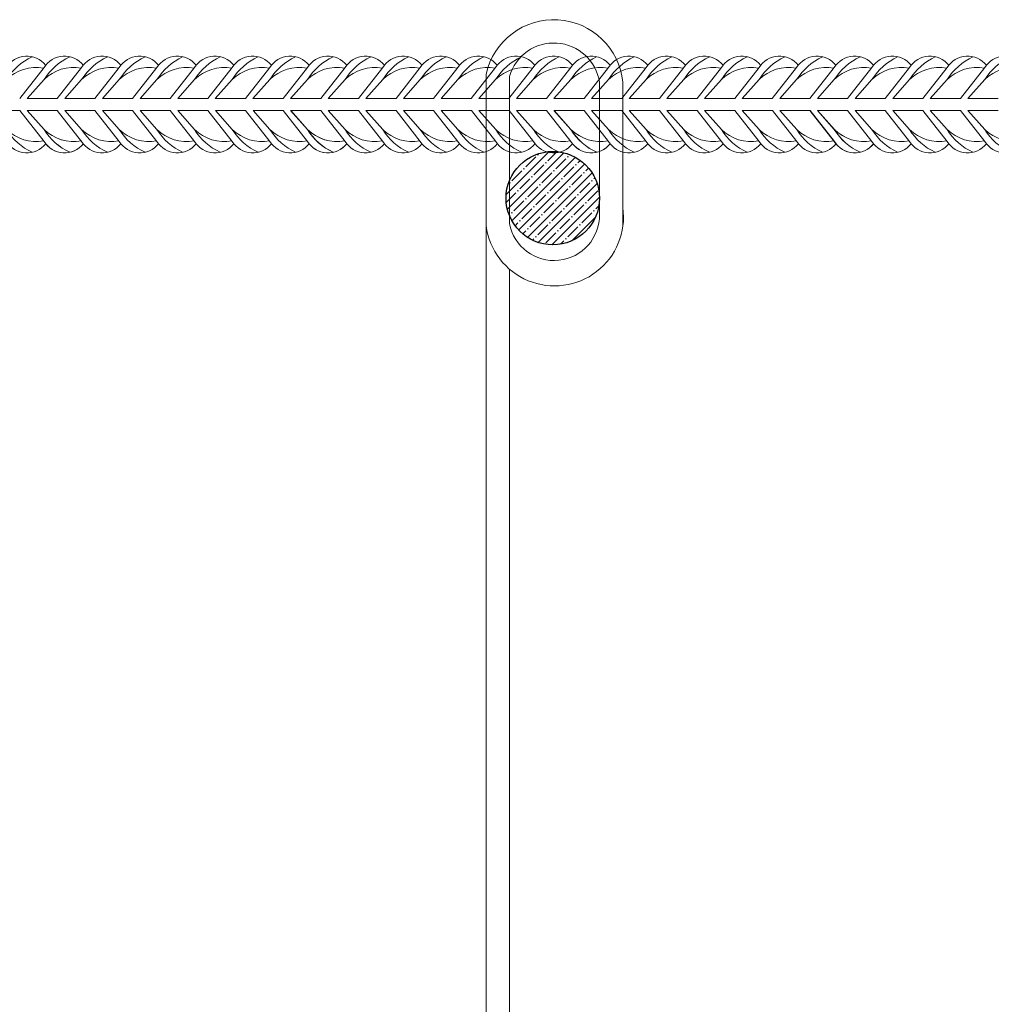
# Model space of a CAD drawing. Extents: x -764262 to 2885205, y 359641 to 616597.
# Tile 45 of 97: x 664698 to 665237, y 430396 to 430941. Entities that reach past the tile are written whole.
import ezdxf

# ---------------------------------------------------------------- set-up
doc = ezdxf.new("R2010")
doc.units = 0
doc.header["$LTSCALE"] = 50
doc.header["$MEASUREMENT"] = 0
doc.linetypes.add('JIS_02_2.0', pattern=[3, 2, -1])
doc.layers.get('0').update_dxf_attribs({"linetype": 'CONTINUOUS', "lineweight": 15})
doc.layers.add('.', color=7, linetype='CONTINUOUS', lineweight=15)
doc.layers.add('INS_BETON_CONCRETE_50', color=5, linetype='CONTINUOUS')

# ---------------------------------------------------------------- blocks, each defined once
blk = doc.blocks.new('8нн')
for points in [[(840697.42, -188517.77), (840714.05, -188496.64, -0.519259), (840740.91, -188495.04, -0.519259)], [(840702.52, -188517.77), (840714.05, -188504.9, -0.146099), (840731.65, -188489.24, 4.502796)], [(840723.15, -188517.77), (840739.78, -188496.64, -0.519259), (840766.65, -188495.04, -0.519259)], [(840723.15, -188517.77), (840739.78, -188496.64, -0.519259), (840766.65, -188495.04, -0.519259)], [(840728.26, -188517.77), (840739.78, -188504.9, -0.146099), (840757.39, -188489.24, 4.502796)], [(840728.26, -188517.77), (840739.78, -188504.9, -0.146099), (840757.39, -188489.24, 4.502796)], [(840748.89, -188517.77), (840765.52, -188496.64, -0.519259), (840792.38, -188495.04, -0.519259)], [(840754, -188517.77), (840765.52, -188504.9, -0.146099), (840783.12, -188489.24, 4.502796)], [(840774.63, -188517.77), (840791.26, -188496.64, -0.519259), (840818.12, -188495.04, -0.519259)], [(840779.74, -188517.77), (840791.26, -188504.9, -0.146099), (840808.86, -188489.24, 4.502796)], [(840800.37, -188517.77), (840817, -188496.64, -0.519259), (840843.86, -188495.04, -0.519259)], [(840805.47, -188517.77), (840817, -188504.9, -0.146099), (840834.6, -188489.24, 4.502796)], [(840826.11, -188517.77), (840842.74, -188496.64, -0.519259), (840869.6, -188495.04, -0.519259)], [(840831.21, -188517.77), (840842.74, -188504.9, -0.146099), (840860.34, -188489.24, 4.502796)], [(840851.84, -188517.77), (840868.47, -188496.64, -0.519259), (840895.34, -188495.04, -0.519259)], [(840856.95, -188517.77), (840868.47, -188504.9, -0.146099), (840886.08, -188489.24, 4.502796)], [(840877.58, -188517.77), (840894.21, -188496.64, -0.519259), (840921.07, -188495.04, -0.519259)], [(840882.69, -188517.77), (840894.21, -188504.9, -0.146099), (840911.81, -188489.24, 4.502796)], [(840903.32, -188517.77), (840919.95, -188496.64, -0.519259), (840946.81, -188495.04, -0.519259)], [(840903.32, -188517.77), (840919.95, -188496.64, -0.519259), (840946.81, -188495.04, -0.519259)], [(840908.43, -188517.77), (840919.95, -188504.9, -0.146099), (840937.55, -188489.24, 4.502796)], [(840908.43, -188517.77), (840919.95, -188504.9, -0.146099), (840937.55, -188489.24, 4.502796)], [(840929.06, -188517.77), (840945.69, -188496.64, -0.519259), (840972.55, -188495.04, -0.519259)], [(840934.16, -188517.77), (840945.69, -188504.9, -0.146099), (840963.29, -188489.24, 4.502796)], [(840954.8, -188517.77), (840971.42, -188496.64, -0.519259), (840998.29, -188495.04, -0.519259)], [(840959.9, -188517.77), (840971.42, -188504.9, -0.146099), (840989.03, -188489.24, 4.502796)], [(840980.53, -188517.77), (840997.16, -188496.64, -0.519259), (841024.03, -188495.04, -0.519259)], [(840985.64, -188517.77), (840997.16, -188504.9, -0.146099), (841014.77, -188489.24, 4.502796)], [(841006.27, -188517.77), (841022.9, -188496.64, -0.519259), (841049.76, -188495.04, -0.519259)], [(841011.38, -188517.77), (841022.9, -188504.9, -0.146099), (841040.5, -188489.24, 4.502796)], [(841032.01, -188517.77), (841048.64, -188496.64, -0.519259), (841075.5, -188495.04, -0.519259)], [(841037.12, -188517.77), (841048.64, -188504.9, -0.146099), (841066.24, -188489.24, 4.502796)], [(841057.75, -188517.77), (841074.38, -188496.64, -0.519259), (841101.24, -188495.04, -0.519259)], [(841062.85, -188517.77), (841074.38, -188504.9, -0.146099), (841091.98, -188489.24, 4.502796)], [(841083.49, -188517.77), (841100.11, -188496.64, -0.519259), (841126.98, -188495.04, -0.519259)], [(841083.49, -188517.77), (841100.11, -188496.64, -0.519259), (841126.98, -188495.04, -0.519259)], [(841088.59, -188517.77), (841100.11, -188504.9, -0.146099), (841117.72, -188489.24, 4.502796)], [(841088.59, -188517.77), (841100.11, -188504.9, -0.146099), (841117.72, -188489.24, 4.502796)], [(841109.22, -188517.77), (841125.85, -188496.64, -0.519259), (841152.72, -188495.04, -0.519259)], [(841114.33, -188517.77), (841125.85, -188504.9, -0.146099), (841143.46, -188489.24, 4.502796)], [(841134.96, -188517.77), (841151.59, -188496.64, -0.519259), (841178.45, -188495.04, -0.519259)], [(841140.07, -188517.77), (841151.59, -188504.9, -0.146099), (841169.19, -188489.24, 4.502796)], [(841160.7, -188517.77), (841177.33, -188496.64, -0.519259), (841204.19, -188495.04, -0.519259)], [(841165.8, -188517.77), (841177.33, -188504.9, -0.146099), (841194.93, -188489.24, 4.502796)], [(841186.44, -188517.77), (841203.07, -188496.64, -0.519259), (841229.93, -188495.04, -0.519259)], [(841191.54, -188517.77), (841203.07, -188504.9, -0.146099), (841220.67, -188489.24, 4.502796)], [(841212.18, -188517.77), (841228.8, -188496.64, -0.519259), (841255.67, -188495.04, -0.519259)], [(841217.28, -188517.77), (841228.8, -188504.9, -0.146099), (841246.41, -188489.24, 4.502796)], [(841237.91, -188517.77), (841254.54, -188496.64, -0.519259), (841281.41, -188495.04, -0.519259)], [(841243.02, -188517.77), (841254.54, -188504.9, -0.146099), (841272.15, -188489.24, 4.502796)], [(841263.65, -188517.77), (841280.28, -188496.64, -0.519259), (841307.14, -188495.04, -0.519259)], [(841263.65, -188517.77), (841280.28, -188496.64, -0.519259), (841307.14, -188495.04, -0.519259)], [(841268.76, -188517.77), (841280.28, -188504.9, -0.146099), (841297.88, -188489.24, 4.502796)], [(841268.76, -188517.77), (841280.28, -188504.9, -0.146099), (841297.88, -188489.24, 4.502796)], [(841289.39, -188517.77), (841306.02, -188496.64, -0.519259), (841332.88, -188495.04, -0.519259)], [(841294.49, -188517.77), (841306.02, -188504.9, -0.146099), (841323.62, -188489.24, 4.502796)], [(841315.13, -188517.77), (841331.76, -188496.64, -0.519259), (841358.62, -188495.04, -0.519259)], [(841320.23, -188517.77), (841331.76, -188504.9, -0.146099), (841349.36, -188489.24, 4.502796)], [(841340.87, -188517.77), (841357.49, -188496.64, -0.519259), (841384.36, -188495.04, -0.519259)], [(841345.97, -188517.77), (841357.49, -188504.9, -0.146099), (841375.1, -188489.24, 4.502796)], [(841366.6, -188517.77), (841383.23, -188496.64, -0.519259), (841410.1, -188495.04, -0.519259)], [(841371.71, -188517.77), (841383.23, -188504.9, -0.146099), (841400.84, -188489.24, 4.502796)], [(840702.52, -188517.77), (840714.05, -188504.9, -0.242936), (840739.53, -188496.96, -0.242936)], [(840728.26, -188517.77), (840739.78, -188504.9, -0.242936), (840765.27, -188496.96, -0.242936)], [(840728.26, -188517.77), (840739.78, -188504.9, -0.242936), (840765.27, -188496.96, -0.242936)], [(840754, -188517.77), (840765.52, -188504.9, -0.242936), (840791.01, -188496.96, -0.242936)], [(840779.74, -188517.77), (840791.26, -188504.9, -0.242936), (840816.75, -188496.96, -0.242936)], [(840805.47, -188517.77), (840817, -188504.9, -0.242936), (840842.48, -188496.96, -0.242936)], [(840831.21, -188517.77), (840842.74, -188504.9, -0.242936), (840868.22, -188496.96, -0.242936)], [(840856.95, -188517.77), (840868.47, -188504.9, -0.242936), (840893.96, -188496.96, -0.242936)], [(840882.69, -188517.77), (840894.21, -188504.9, -0.242936), (840919.7, -188496.96, -0.242936)], [(840908.43, -188517.77), (840919.95, -188504.9, -0.242936), (840945.44, -188496.96, -0.242936)], [(840908.43, -188517.77), (840919.95, -188504.9, -0.242936), (840945.44, -188496.96, -0.242936)], [(840934.16, -188517.77), (840945.69, -188504.9, -0.242936), (840971.17, -188496.96, -0.242936)], [(840959.9, -188517.77), (840971.42, -188504.9, -0.242936), (840996.91, -188496.96, -0.242936)], [(840985.64, -188517.77), (840997.16, -188504.9, -0.242936), (841022.65, -188496.96, -0.242936)], [(841011.38, -188517.77), (841022.9, -188504.9, -0.242936), (841048.39, -188496.96, -0.242936)], [(841037.12, -188517.77), (841048.64, -188504.9, -0.242936), (841074.13, -188496.96, -0.242936)], [(841062.85, -188517.77), (841074.38, -188504.9, -0.242936), (841099.86, -188496.96, -0.242936)], [(841088.59, -188517.77), (841100.11, -188504.9, -0.242936), (841125.6, -188496.96, -0.242936)], [(841088.59, -188517.77), (841100.11, -188504.9, -0.242936), (841125.6, -188496.96, -0.242936)], [(841114.33, -188517.77), (841125.85, -188504.9, -0.242936), (841151.34, -188496.96, -0.242936)], [(841140.07, -188517.77), (841151.59, -188504.9, -0.242936), (841177.08, -188496.96, -0.242936)], [(841165.8, -188517.77), (841177.33, -188504.9, -0.242936), (841202.82, -188496.96, -0.242936)], [(841191.54, -188517.77), (841203.07, -188504.9, -0.242936), (841228.55, -188496.96, -0.242936)], [(841217.28, -188517.77), (841228.8, -188504.9, -0.242936), (841254.29, -188496.96, -0.242936)], [(841243.02, -188517.77), (841254.54, -188504.9, -0.242936), (841280.03, -188496.96, -0.242936)], [(841268.76, -188517.77), (841280.28, -188504.9, -0.242936), (841305.77, -188496.96, -0.242936)], [(841268.76, -188517.77), (841280.28, -188504.9, -0.242936), (841305.77, -188496.96, -0.242936)], [(841294.49, -188517.77), (841306.02, -188504.9, -0.242936), (841331.51, -188496.96, -0.242936)], [(841320.23, -188517.77), (841331.76, -188504.9, -0.242936), (841357.24, -188496.96, -0.242936)], [(841345.97, -188517.77), (841357.49, -188504.9, -0.242936), (841382.98, -188496.96, -0.242936)], [(841371.71, -188517.77), (841383.23, -188504.9, -0.242936), (841408.72, -188496.96, -0.242936)], [(840697.5, -188526.03), (840714.13, -188547.16, 0.519259), (840740.99, -188548.76, 0.519259)], [(840702.6, -188526.03), (840714.13, -188538.9, 0.242936), (840739.61, -188546.85, 0.242936)], [(840702.6, -188526.03), (840714.13, -188538.9, 0.146099), (840731.73, -188554.57, -4.502796)], [(840723.15, -188526.03), (840739.78, -188547.16, 0.519259), (840766.65, -188548.76, 0.519259)], [(840723.24, -188526.03), (840739.87, -188547.16, 0.519259), (840766.73, -188548.76, 0.519259)], [(840728.26, -188526.03), (840739.78, -188538.9, 0.242936), (840765.27, -188546.85, 0.242936)], [(840728.26, -188526.03), (840739.78, -188538.9, 0.146099), (840757.39, -188554.57, -4.502796)], [(840728.34, -188526.03), (840739.87, -188538.9, 0.242936), (840765.35, -188546.85, 0.242936)], [(840728.34, -188526.03), (840739.87, -188538.9, 0.146099), (840757.47, -188554.57, -4.502796)], [(840748.89, -188526.03), (840765.52, -188547.16, 0.519259), (840792.38, -188548.76, 0.519259)], [(840754, -188526.03), (840765.52, -188538.9, 0.242936), (840791.01, -188546.85, 0.242936)], [(840754, -188526.03), (840765.52, -188538.9, 0.146099), (840783.12, -188554.57, -4.502796)], [(840774.63, -188526.03), (840791.26, -188547.16, 0.519259), (840818.12, -188548.76, 0.519259)], [(840779.74, -188526.03), (840791.26, -188538.9, 0.242936), (840816.75, -188546.85, 0.242936)], [(840779.74, -188526.03), (840791.26, -188538.9, 0.146099), (840808.86, -188554.57, -4.502796)], [(840800.37, -188526.03), (840817, -188547.16, 0.519259), (840843.86, -188548.76, 0.519259)], [(840805.47, -188526.03), (840817, -188538.9, 0.242936), (840842.48, -188546.85, 0.242936)], [(840805.47, -188526.03), (840817, -188538.9, 0.146099), (840834.6, -188554.57, -4.502796)], [(840826.11, -188526.03), (840842.74, -188547.16, 0.520542), (840869.64, -188548.71, 0.520542)], [(840831.21, -188526.03), (840842.74, -188538.9, 0.243606), (840868.29, -188546.83, 0.243606)], [(840831.21, -188526.03), (840842.74, -188538.9, 0.146099), (840860.34, -188554.57, -4.502796)], [(840851.93, -188526.03), (840868.56, -188547.16, 0.519259), (840895.42, -188548.76, 0.519259)], [(840857.03, -188526.03), (840868.56, -188538.9, 0.242936), (840894.04, -188546.85, 0.242936)], [(840857.03, -188526.03), (840868.56, -188538.9, 0.146099), (840886.16, -188554.57, -4.502796)], [(840877.67, -188526.03), (840894.29, -188547.16, 0.519259), (840921.16, -188548.76, 0.519259)], [(840882.77, -188526.03), (840894.29, -188538.9, 0.242936), (840919.78, -188546.85, 0.242936)], [(840882.77, -188526.03), (840894.29, -188538.9, 0.146099), (840911.9, -188554.57, -4.502796)], [(840903.32, -188526.03), (840919.95, -188547.16, 0.519259), (840946.81, -188548.76, 0.519259)], [(840903.4, -188526.03), (840920.03, -188547.16, 0.519259), (840946.89, -188548.76, 0.519259)], [(840908.43, -188526.03), (840919.95, -188538.9, 0.242936), (840945.44, -188546.85, 0.242936)], [(840908.43, -188526.03), (840919.95, -188538.9, 0.146099), (840937.55, -188554.57, -4.502796)], [(840908.51, -188526.03), (840920.03, -188538.9, 0.242936), (840945.52, -188546.85, 0.242936)], [(840908.51, -188526.03), (840920.03, -188538.9, 0.146099), (840937.63, -188554.57, -4.502796)], [(840929.06, -188526.03), (840945.69, -188547.16, 0.519259), (840972.55, -188548.76, 0.519259)], [(840934.16, -188526.03), (840945.69, -188538.9, 0.242936), (840971.17, -188546.85, 0.242936)], [(840934.16, -188526.03), (840945.69, -188538.9, 0.146099), (840963.29, -188554.57, -4.502796)], [(840954.8, -188526.03), (840971.42, -188547.16, 0.519259), (840998.29, -188548.76, 0.519259)], [(840959.9, -188526.03), (840971.42, -188538.9, 0.242936), (840996.91, -188546.85, 0.242936)], [(840959.9, -188526.03), (840971.42, -188538.9, 0.146099), (840989.03, -188554.57, -4.502796)], [(840980.53, -188526.03), (840997.16, -188547.16, 0.519259), (841024.03, -188548.76, 0.519259)], [(840985.64, -188526.03), (840997.16, -188538.9, 0.242936), (841022.65, -188546.85, 0.242936)], [(840985.64, -188526.03), (840997.16, -188538.9, 0.146099), (841014.77, -188554.57, -4.502796)], [(841006.27, -188526.03), (841022.9, -188547.16, 0.520542), (841049.81, -188548.71, 0.520542)], [(841011.38, -188526.03), (841022.9, -188538.9, 0.243606), (841048.46, -188546.83, 0.243606)], [(841011.38, -188526.03), (841022.9, -188538.9, 0.146099), (841040.5, -188554.57, -4.502796)], [(841032.09, -188526.03), (841048.72, -188547.16, 0.519259), (841075.58, -188548.76, 0.519259)], [(841037.2, -188526.03), (841048.72, -188538.9, 0.242936), (841074.21, -188546.85, 0.242936)], [(841037.2, -188526.03), (841048.72, -188538.9, 0.146099), (841066.32, -188554.57, -4.502796)], [(841057.83, -188526.03), (841074.46, -188547.16, 0.519259), (841101.32, -188548.76, 0.519259)], [(841062.94, -188526.03), (841074.46, -188538.9, 0.242936), (841099.95, -188546.85, 0.242936)], [(841062.94, -188526.03), (841074.46, -188538.9, 0.146099), (841092.06, -188554.57, -4.502796)], [(841083.49, -188526.03), (841100.11, -188547.16, 0.519259), (841126.98, -188548.76, 0.519259)], [(841083.57, -188526.03), (841100.2, -188547.16, 0.519259), (841127.06, -188548.76, 0.519259)], [(841088.59, -188526.03), (841100.11, -188538.9, 0.242936), (841125.6, -188546.85, 0.242936)], [(841088.59, -188526.03), (841100.11, -188538.9, 0.146099), (841117.72, -188554.57, -4.502796)], [(841088.67, -188526.03), (841100.2, -188538.9, 0.242936), (841125.68, -188546.85, 0.242936)], [(841088.67, -188526.03), (841100.2, -188538.9, 0.146099), (841117.8, -188554.57, -4.502796)], [(841109.22, -188526.03), (841125.85, -188547.16, 0.519259), (841152.72, -188548.76, 0.519259)], [(841114.33, -188526.03), (841125.85, -188538.9, 0.242936), (841151.34, -188546.85, 0.242936)], [(841114.33, -188526.03), (841125.85, -188538.9, 0.146099), (841143.46, -188554.57, -4.502796)], [(841134.96, -188526.03), (841151.59, -188547.16, 0.519259), (841178.45, -188548.76, 0.519259)], [(841140.07, -188526.03), (841151.59, -188538.9, 0.242936), (841177.08, -188546.85, 0.242936)], [(841140.07, -188526.03), (841151.59, -188538.9, 0.146099), (841169.19, -188554.57, -4.502796)], [(841160.7, -188526.03), (841177.33, -188547.16, 0.519259), (841204.19, -188548.76, 0.519259)], [(841165.8, -188526.03), (841177.33, -188538.9, 0.242936), (841202.82, -188546.85, 0.242936)], [(841165.8, -188526.03), (841177.33, -188538.9, 0.146099), (841194.93, -188554.57, -4.502796)], [(841186.44, -188526.03), (841203.07, -188547.16, 0.520542), (841229.97, -188548.71, 0.520542)], [(841191.54, -188526.03), (841203.07, -188538.9, 0.243606), (841228.63, -188546.83, 0.243606)], [(841191.54, -188526.03), (841203.07, -188538.9, 0.146099), (841220.67, -188554.57, -4.502796)], [(841212.26, -188526.03), (841228.89, -188547.16, 0.519259), (841255.75, -188548.76, 0.519259)], [(841217.36, -188526.03), (841228.89, -188538.9, 0.242936), (841254.37, -188546.85, 0.242936)], [(841217.36, -188526.03), (841228.89, -188538.9, 0.146099), (841246.49, -188554.57, -4.502796)], [(841238, -188526.03), (841254.62, -188547.16, 0.519259), (841281.49, -188548.76, 0.519259)], [(841243.1, -188526.03), (841254.62, -188538.9, 0.242936), (841280.11, -188546.85, 0.242936)], [(841243.1, -188526.03), (841254.62, -188538.9, 0.146099), (841272.23, -188554.57, -4.502796)], [(841263.65, -188526.03), (841280.28, -188547.16, 0.519259), (841307.14, -188548.76, 0.519259)], [(841263.73, -188526.03), (841280.36, -188547.16, 0.519259), (841307.23, -188548.76, 0.519259)], [(841268.76, -188526.03), (841280.28, -188538.9, 0.242936), (841305.77, -188546.85, 0.242936)], [(841268.76, -188526.03), (841280.28, -188538.9, 0.146099), (841297.88, -188554.57, -4.502796)], [(841268.84, -188526.03), (841280.36, -188538.9, 0.242936), (841305.85, -188546.85, 0.242936)], [(841268.84, -188526.03), (841280.36, -188538.9, 0.146099), (841297.97, -188554.57, -4.502796)], [(841289.39, -188526.03), (841306.02, -188547.16, 0.519259), (841332.88, -188548.76, 0.519259)], [(841294.49, -188526.03), (841306.02, -188538.9, 0.242936), (841331.51, -188546.85, 0.242936)], [(841294.49, -188526.03), (841306.02, -188538.9, 0.146099), (841323.62, -188554.57, -4.502796)], [(841315.13, -188526.03), (841331.76, -188547.16, 0.519259), (841358.62, -188548.76, 0.519259)], [(841320.23, -188526.03), (841331.76, -188538.9, 0.242936), (841357.24, -188546.85, 0.242936)], [(841320.23, -188526.03), (841331.76, -188538.9, 0.146099), (841349.36, -188554.57, -4.502796)], [(841340.87, -188526.03), (841357.49, -188547.16, 0.519259), (841384.36, -188548.76, 0.519259)], [(841345.97, -188526.03), (841357.49, -188538.9, 0.242936), (841382.98, -188546.85, 0.242936)], [(841345.97, -188526.03), (841357.49, -188538.9, 0.146099), (841375.1, -188554.57, -4.502796)], [(841366.6, -188526.03), (841383.23, -188547.16, 0.520542), (841410.14, -188548.71, 0.520542)], [(841371.71, -188526.03), (841383.23, -188538.9, 0.243606), (841408.79, -188546.83, 0.243606)], [(841371.71, -188526.03), (841383.23, -188538.9, 0.146099), (841400.84, -188554.57, -4.502796)]]:
    blk.add_lwpolyline(points, format="xyb")
for points in [[(840728.26, -188517.77), (840748.89, -188517.77)], [(840754, -188517.77), (840774.63, -188517.77)], [(840779.74, -188517.77), (840800.37, -188517.77)], [(840805.47, -188517.77), (840826.11, -188517.77)], [(840831.21, -188517.77), (840851.84, -188517.77)], [(840856.95, -188517.77), (840877.58, -188517.77)], [(840882.69, -188517.77), (840903.32, -188517.77)], [(840908.43, -188517.77), (840929.06, -188517.77)], [(840934.16, -188517.77), (840954.8, -188517.77)], [(840959.9, -188517.77), (840980.53, -188517.77)], [(840985.64, -188517.77), (841006.27, -188517.77)], [(841011.38, -188517.77), (841032.01, -188517.77)], [(841037.12, -188517.77), (841057.75, -188517.77)], [(841062.85, -188517.77), (841083.49, -188517.77)], [(841088.59, -188517.77), (841109.22, -188517.77)], [(841114.33, -188517.77), (841134.96, -188517.77)], [(841140.07, -188517.77), (841160.7, -188517.77)], [(841165.8, -188517.77), (841186.44, -188517.77)], [(841191.54, -188517.77), (841212.18, -188517.77)], [(841217.28, -188517.77), (841237.91, -188517.77)], [(841243.02, -188517.77), (841263.65, -188517.77)], [(841268.76, -188517.77), (841289.39, -188517.77)], [(841294.49, -188517.77), (841315.13, -188517.77)], [(841320.23, -188517.77), (841340.87, -188517.77)], [(841345.97, -188517.77), (841366.6, -188517.77)], [(841371.71, -188517.77), (841392.34, -188517.77)], [(840702.6, -188526.03), (840723.24, -188526.03)], [(840728.34, -188526.03), (840748.98, -188526.03)], [(840754, -188526.03), (840774.63, -188526.03)], [(840779.74, -188526.03), (840800.37, -188526.03)], [(840805.47, -188526.03), (840826.11, -188526.03)], [(840831.21, -188526.03), (840851.93, -188526.03)], [(840857.03, -188526.03), (840877.67, -188526.03)], [(840882.77, -188526.03), (840903.4, -188526.03)], [(840908.51, -188526.03), (840929.14, -188526.03)], [(840934.16, -188526.03), (840954.8, -188526.03)], [(840959.9, -188526.03), (840980.53, -188526.03)], [(840985.64, -188526.03), (841006.27, -188526.03)], [(841011.38, -188526.03), (841032.09, -188526.03)], [(841037.2, -188526.03), (841057.83, -188526.03)], [(841062.94, -188526.03), (841083.57, -188526.03)], [(841088.67, -188526.03), (841109.31, -188526.03)], [(841114.33, -188526.03), (841134.96, -188526.03)], [(841140.07, -188526.03), (841160.7, -188526.03)], [(841165.8, -188526.03), (841186.44, -188526.03)], [(841191.54, -188526.03), (841212.26, -188526.03)], [(841217.36, -188526.03), (841238, -188526.03)], [(841243.1, -188526.03), (841263.73, -188526.03)], [(841268.84, -188526.03), (841289.47, -188526.03)], [(841294.49, -188526.03), (841315.13, -188526.03)], [(841320.23, -188526.03), (841340.87, -188526.03)], [(841345.97, -188526.03), (841366.6, -188526.03)], [(841371.71, -188526.03), (841392.42, -188526.03)]]:
    blk.add_lwpolyline(points)

msp = doc.modelspace()

# ---------------------------------------------------------------- hatches: boundary and pattern name
at = {"layer": '.'}
h = msp.add_hatch(dxfattribs=at)
h.set_pattern_fill('ANSI35', color=256, scale=0.987754)
h.set_pattern_definition([(45, (564601.582, 182725.9486), (-4.4351415, 4.4351415), []), (45, (564606.0173, 182725.9486), (-4.4351415, 4.4351415), [7.84029658, -1.56805932, 0, -1.56805932])])
edge = h.paths.add_edge_path()
edge.add_arc((664993.751, 430842.574), 25.898, 180, 540, ccw=False)

# ---------------------------------------------------------------- linework, layer by layer
at = {"linetype": 'JIS_02_2.0', "ltscale": 30}
for p, q in [((664956.841, 430911.286), (664956.841, 429512.637)), ((664969.752, 430803.227), (664969.752, 429612.418))]:
    msp.add_line(p, q, dxfattribs=at)
at = {"color": 252}
for p, q in [((664969.752, 430910.028), (664969.752, 430828.465)), ((665019.649, 430906.765), (665019.649, 430832.793)), ((665032.56, 430906.763), (665032.56, 430826.995))]:
    msp.add_line(p, q, dxfattribs=at)
for centre, radius, start, end in [((664994.343, 430903.034), 38.399, 5.57307, 167.59048), ((664994.342, 430902.919), 25.598, 8.64083, 163.8772), ((664994.715, 430832.132), 38.192, 187.40904, 7.72984), ((664994.478, 430833.192), 25.174, 190.82219, 0.90791)]:
    msp.add_arc(centre, radius, start, end, dxfattribs=at)
at = {"layer": 'INS_BETON_CONCRETE_50', "color": 0, "lineweight": 30}
msp.add_circle((664993.751, 430842.574), 25.898, dxfattribs=at)

# ---------------------------------------------------------------- block references
at = {"xscale": 0.81, "yscale": 0.81, "zscale": 0.81}
msp.add_blockref('8нн', (-16287.339, 583597.177), dxfattribs=at)

doc.saveas('drawing.dxf')
